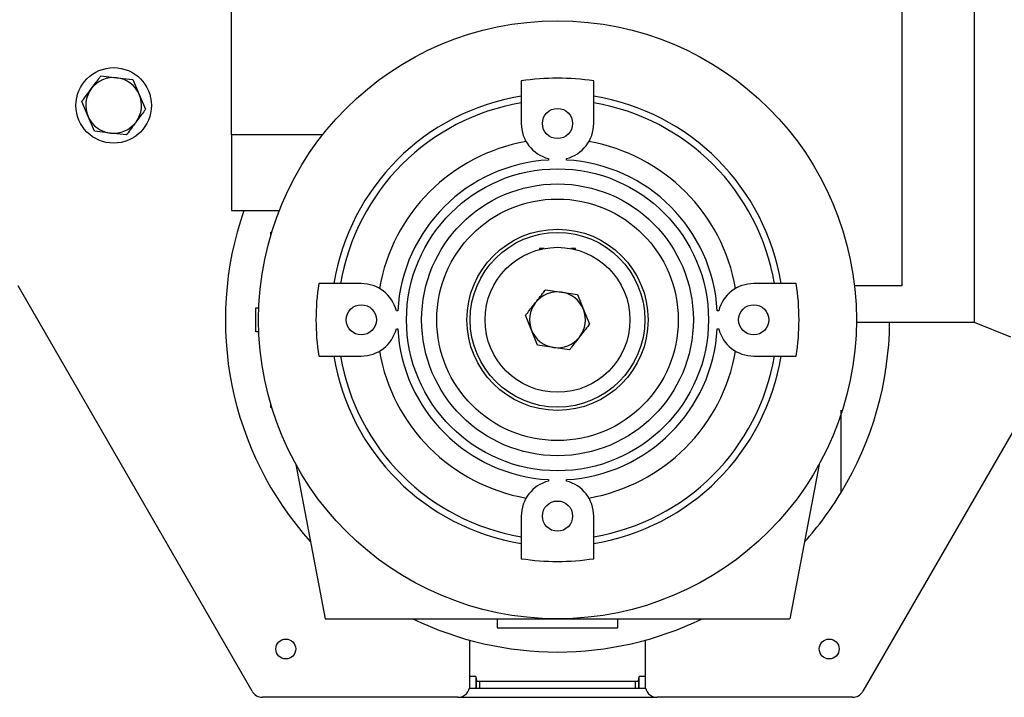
# Model space of a CAD drawing. Header units: millimetres. Extents: x 0 to 420, y 0 to 297.
# Tile 81 of 163: x 143.09 to 147.63, y 221.06 to 224.18. Entities that reach past the tile are written whole.
import ezdxf

# ---------------------------------------------------------------- set-up
doc = ezdxf.new("R2010")
doc.units = ezdxf.units.MM

msp = doc.modelspace()

# ---------------------------------------------------------------- linework, layer by layer
at = {"color": 7, "linetype": 'Continuous', "lineweight": 25}
for p, q in [((147.16086, 225.2935), (147.16086, 222.95379)), ((147.49522, 225.2935), (147.49522, 222.78581)), ((144.06804, 223.64957), (144.06804, 224.42974)), ((143.46592, 223.92246), (143.53966, 223.91383)), ((143.53966, 223.91383), (143.6134, 223.90519)), ((143.6134, 223.90519), (143.6428, 223.83701)), ((145.40547, 223.89887), (145.40547, 223.70251)), ((145.73983, 223.70251), (145.73983, 223.89887)), ((143.6428, 223.83701), (143.67219, 223.76883)), ((143.40661, 223.73519), (143.37722, 223.80337)), ((143.436, 223.66701), (143.40661, 223.73519)), ((143.50975, 223.65837), (143.436, 223.66701)), ((143.58349, 223.64974), (143.50975, 223.65837)), ((144.48853, 223.64957), (144.06804, 223.64957)), ((144.06804, 223.64957), (144.06804, 223.30128)), ((145.53086, 223.54064), (145.53086, 223.53415)), ((145.61445, 223.53415), (145.61445, 223.54064)), ((144.06804, 223.30128), (144.28893, 223.30128)), ((144.24915, 223.20097), (144.25392, 223.20097)), ((144.24915, 223.18504), (144.24915, 223.20097)), ((145.51186, 223.12574), (145.48906, 223.12574)), ((145.48906, 223.12574), (145.48906, 223.1207)), ((145.65624, 223.12574), (145.63344, 223.12574)), ((145.65624, 223.1207), (145.65624, 223.12574)), ((144.1634, 221.08336), (143.08362, 222.95359)), ((144.6671, 222.96413), (144.47073, 222.96413)), ((146.67458, 222.96413), (146.47821, 222.96413)), ((147.16086, 222.95379), (146.94294, 222.95379)), ((145.51719, 222.9347), (145.5907, 222.92428)), ((145.5907, 222.92428), (145.66421, 222.91386)), ((145.66421, 222.91386), (145.69195, 222.84499)), ((144.18019, 222.85268), (144.19455, 222.85268)), ((144.18019, 222.74123), (144.18019, 222.85268)), ((144.83546, 222.83875), (144.82897, 222.83875)), ((145.45336, 222.74892), (145.42563, 222.81779)), ((145.69195, 222.84499), (145.71968, 222.77611)), ((146.31634, 222.83875), (146.30985, 222.83875)), ((146.95184, 222.78581), (147.49522, 222.78581)), ((147.49522, 222.78581), (147.6624, 222.71826)), ((144.19455, 222.74123), (144.18019, 222.74123)), ((144.82897, 222.75516), (144.83546, 222.75516)), ((145.48109, 222.68005), (145.45336, 222.74892)), ((146.30985, 222.75516), (146.31634, 222.75516)), ((145.55461, 222.66963), (145.48109, 222.68005)), ((145.62812, 222.65921), (145.55461, 222.66963)), ((144.47073, 222.62977), (144.6671, 222.62977)), ((146.47821, 222.62977), (146.67458, 222.62977)), ((144.24915, 222.39294), (144.24915, 222.40886)), ((144.25392, 222.39294), (144.24915, 222.39294)), ((146.88223, 222.00102), (146.88223, 222.37996)), ((147.7396, 222.39572), (146.9819, 221.08336)), ((144.36586, 222.12917), (144.49992, 221.41772)), ((146.77945, 222.12917), (146.64539, 221.41772)), ((145.53086, 222.05976), (145.53086, 222.05327)), ((145.61445, 222.05327), (145.61445, 222.05976)), ((145.40547, 221.8914), (145.40547, 221.69503)), ((145.73983, 221.69503), (145.73983, 221.8914)), ((144.49992, 221.41772), (146.64539, 221.41772)), ((145.29402, 221.41772), (145.29402, 221.37593)), ((145.85129, 221.37593), (145.85129, 221.41772)), ((145.29402, 221.37593), (145.85129, 221.37593)), ((145.16864, 221.11123), (145.16864, 221.31869)), ((145.97667, 221.31869), (145.97667, 221.11123)), ((145.1965, 221.15167), (145.16864, 221.15167)), ((145.1965, 221.15167), (145.19894, 221.13161)), ((145.1965, 221.15167), (145.1965, 221.09729)), ((145.19894, 221.09729), (145.19894, 221.13161)), ((145.21287, 221.12965), (145.93244, 221.12965)), ((145.21287, 221.12965), (145.21287, 221.09729)), ((145.93244, 221.09729), (145.93244, 221.12965)), ((145.94637, 221.13161), (145.94881, 221.15167)), ((145.94637, 221.13161), (145.94637, 221.09729)), ((145.97667, 221.15167), (145.94881, 221.15167)), ((145.94881, 221.09729), (145.94881, 221.15167)), ((145.16687, 221.09729), (145.97844, 221.09729)), ((145.11291, 221.0555), (144.21166, 221.0555)), ((145.11291, 221.0555), (146.0324, 221.0555)), ((146.93364, 221.0555), (146.0324, 221.0555))]:
    msp.add_line(p, q, dxfattribs=at)
for centre, radius in [((145.57265, 222.79695), 1.37923), ((143.5247, 223.7861), 0.17415), ((145.57265, 223.70251), 0.06966), ((145.57265, 222.79695), 0.69658), ((145.57265, 222.79695), 0.62692), ((145.57265, 222.79695), 0.55727), ((145.57265, 222.79695), 0.41795), ((145.57265, 222.79695), 0.40302), ((145.57265, 222.79695), 0.33436), ((144.6671, 222.79695), 0.06966), ((146.47821, 222.79695), 0.06966), ((145.57265, 221.8914), 0.06966), ((144.31881, 221.27841), 0.04597), ((146.8265, 221.27841), 0.04597)]:
    msp.add_circle(centre, radius, dxfattribs=at)
for centre, radius, start, end in [((143.5247, 223.7861), 0.1286, 83.321, 143.321), ((143.5247, 223.7861), 0.1286, 23.321, 83.321), ((145.57265, 222.79695), 1.11453, 81.37307, 98.62693), ((143.5247, 223.7861), 0.1286, 143.321, 203.321), ((143.5247, 223.7861), 0.1286, 323.321, 23.321), ((145.57265, 222.79695), 1.04487, 99.2069, 170.7931), ((145.57265, 222.79695), 1.04487, 9.2069, 80.7931), ((145.57265, 222.79695), 1.01445, 99.48553, 170.51447), ((145.57265, 222.79695), 1.01445, 9.48553, 80.51447), ((143.5247, 223.7861), 0.1286, 203.321, 263.321), ((143.5247, 223.7861), 0.1286, 263.321, 323.321), ((145.57265, 223.70251), 0.16718, 180, 255.52249), ((145.57265, 223.70251), 0.16718, 284.47751, 0), ((145.57265, 222.79695), 0.83472, 99.99215, 170.00785), ((145.57265, 222.79695), 0.83472, 9.99215, 80.00785), ((145.57265, 222.79695), 0.73838, 93.24489, 176.75511), ((145.57265, 222.79695), 0.73838, 3.24489, 86.75511), ((145.57265, 222.79695), 1.53248, 160.78639, 221.96133), ((145.57265, 222.79695), 1.11453, 171.37307, 188.62693), ((144.6671, 222.79695), 0.16718, 14.47751, 90), ((146.47821, 222.79695), 0.16718, 90, 165.52249), ((145.57265, 222.79695), 1.11453, 351.37307, 8.62693), ((145.57265, 222.79695), 0.1286, 81.93241, 141.93241), ((145.57265, 222.79695), 0.1286, 21.93241, 81.93241), ((145.57265, 222.79695), 0.1286, 141.93241, 201.93241), ((145.57265, 222.79695), 0.1286, 321.93241, 21.93241), ((145.57265, 222.79695), 1.53248, 328.70955, 359.5833), ((144.6671, 222.79695), 0.16718, 270, 345.52249), ((145.57265, 222.79695), 0.73838, 183.24489, 266.75511), ((145.57265, 222.79695), 0.1286, 201.93241, 261.93241), ((145.57265, 222.79695), 0.1286, 261.93241, 321.93241), ((145.57265, 222.79695), 0.73838, 273.24489, 356.75511), ((146.47821, 222.79695), 0.16718, 194.47751, 270), ((145.57265, 222.79695), 1.04487, 189.2069, 260.7931), ((145.57265, 222.79695), 1.01445, 189.48553, 260.51447), ((145.57265, 222.79695), 0.83472, 189.99215, 260.00785), ((145.57265, 222.79695), 0.83472, 279.99215, 350.00785), ((145.57265, 222.79695), 1.04487, 279.2069, 350.7931), ((145.57265, 222.79695), 1.01445, 279.48553, 350.51447), ((145.57265, 221.8914), 0.16718, 104.47751, 180), ((145.57265, 221.8914), 0.16718, 0, 75.52249), ((145.57265, 222.79695), 1.53248, 318.03867, 328.70955), ((145.57265, 222.79695), 1.11453, 261.37307, 278.62693), ((145.57265, 222.79695), 1.53248, 244.15807, 295.84193), ((144.21166, 221.11123), 0.05573, 210, 270), ((145.11291, 221.11123), 0.05573, 270, 0), ((146.0324, 221.11123), 0.05573, 180, 270), ((146.93364, 221.11123), 0.05573, 270, 330)]:
    msp.add_arc(centre, radius, start, end, dxfattribs=at)
for points, knots in [([(143.42157, 223.86292), (143.43338, 223.87877), (143.44826, 223.89875), (143.4629, 223.91841), (143.46592, 223.92246)], [0, 0, 0, 0, 0.7938143, 1, 1, 1, 1]), ([(143.37722, 223.80337), (143.37799, 223.80441), (143.39261, 223.82404), (143.40748, 223.84401), (143.42157, 223.86292)], [0, 0, 0, 0, 0.0529743, 1, 1, 1, 1]), ([(143.67219, 223.76883), (143.66917, 223.76478), (143.65453, 223.74512), (143.63965, 223.72514), (143.62784, 223.70928)], [0, 0, 0, 0, 0.2061857, 1, 1, 1, 1]), ([(143.62784, 223.70928), (143.61376, 223.69037), (143.59889, 223.67041), (143.58426, 223.65078), (143.58349, 223.64974)], [0, 0, 0, 0, 0.9470257, 1, 1, 1, 1]), ([(145.47141, 222.87625), (145.48595, 222.89481), (145.5013, 222.91441), (145.51639, 222.93368), (145.51719, 222.9347)], [0, 0, 0, 0, 0.9470257, 1, 1, 1, 1]), ([(145.42563, 222.81779), (145.42875, 222.82177), (145.44386, 222.84107), (145.45922, 222.86068), (145.47141, 222.87625)], [0, 0, 0, 0, 0.2061857, 1, 1, 1, 1]), ([(145.71968, 222.77611), (145.71888, 222.77509), (145.70379, 222.75582), (145.68844, 222.73622), (145.6739, 222.71766)], [0, 0, 0, 0, 0.0529743, 1, 1, 1, 1]), ([(145.6739, 222.71766), (145.66171, 222.70209), (145.64635, 222.68248), (145.63124, 222.66319), (145.62812, 222.65921)], [0, 0, 0, 0, 0.7938143, 1, 1, 1, 1]), ([(145.19894, 221.13161), (145.19912, 221.13139), (145.19949, 221.13094), (145.202, 221.13034), (145.20564, 221.1299), (145.2095, 221.12968), (145.21196, 221.12966), (145.21287, 221.12965)], [0, 0, 0, 0, 0.21985107, 0.43973939, 0.65854632, 0.87520804, 1, 1, 1, 1]), ([(145.93244, 221.12965), (145.934, 221.12967), (145.93711, 221.12972), (145.94125, 221.13006), (145.94441, 221.13056), (145.94609, 221.13111), (145.94629, 221.13147), (145.94637, 221.13161)], [0, 0, 0, 0, 0.2143712, 0.4287086, 0.6440184, 0.8614028, 1, 1, 1, 1])]:
    msp.add_open_spline(points, degree=3, knots=knots, dxfattribs=at)

doc.saveas('drawing.dxf')
